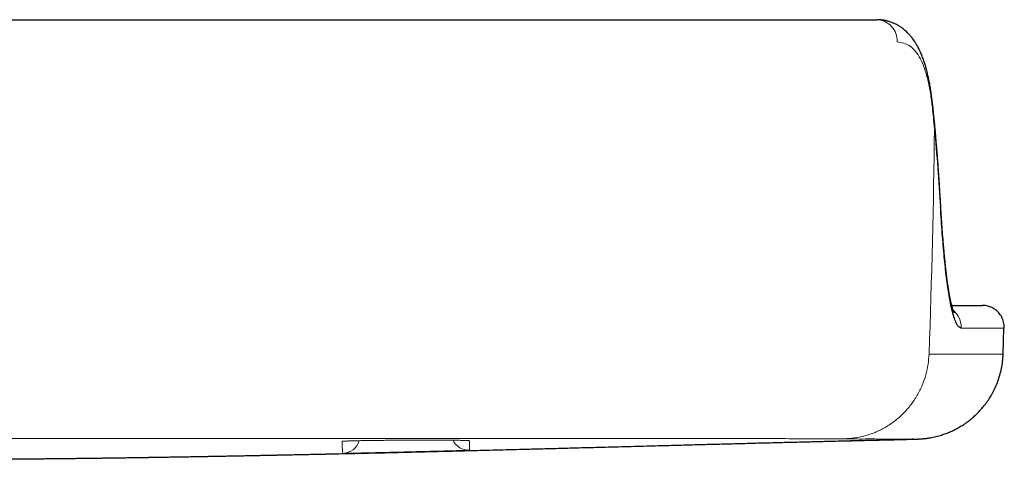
# Model space of a CAD drawing. Header units: millimetres. Extents: x 8 to 830, y 12 to 2106.
# Tile 97 of 256: x 786 to 830, y 1378 to 1398. Entities that reach past the tile are written whole.
import ezdxf

# ---------------------------------------------------------------- set-up
doc = ezdxf.new("R2010")
doc.units = ezdxf.units.MM

msp = doc.modelspace()

# ---------------------------------------------------------------- linework, layer by layer
at = {"color": 7, "linetype": 'Continuous', "lineweight": 30}
for p, q in [((827.423, 1389.566), (827.423, 1389.559)), ((827.424, 1389.564), (827.425, 1389.557)), ((827.932, 1385), (829.316, 1385)), ((830.26, 1382.788), (830.298, 1383.967)), ((830.301, 1383.967), (830.3, 1383.967)), ((826.165, 1378.923), (826.107, 1378.923))]:
    msp.add_line(p, q, dxfattribs=at)
at = {"color": 8, "linetype": 'Continuous', "lineweight": 0}
msp.add_line((826.274, 1378.923), (826.167, 1378.923), dxfattribs=at)
at = {"color": 8, "linetype": 'Continuous', "lineweight": 0, "flags": 128}
for points in [[(827.423, 1389.559), (827.423, 1389.532), (827.415, 1389.479)], [(805.84, 1378.862), (805.916, 1378.851), (806.008, 1378.846)], [(800.22, 1378.815), (800.312, 1378.82), (800.326, 1378.822)], [(800.221, 1378.814), (800.312, 1378.82), (800.373, 1378.83)]]:
    msp.add_lwpolyline(points, dxfattribs=at)
at = {"color": 8, "linetype": 'Continuous', "lineweight": 0}
for centre, radius, start, end in [((824.481, 1397.038), 0.963, 357.4662, 87.8379), ((826.798, 1394.078), 0.263, 340.1485, 5.2752), ((369.31, 1398.991), 457.871, 357.97237, 359.25531), ((827.358, 1384.001), 1.002, 358.0584, 50.2463), ((805.987, 1379.212), 0.8, 205.5523, 271.4621), ((800.236, 1379.072), 0.8, 271.2917, 343.5994)]:
    msp.add_arc(centre, radius, start, end, dxfattribs=at)
at = {"color": 7, "linetype": 'Continuous', "lineweight": 30}
for points, knots in [([(730.82, 1398), (730.884, 1398), (731.011, 1398), (731.243, 1398), (731.425, 1398), (731.525, 1398), (731.632, 1398), (731.747, 1398), (731.873, 1398), (732.031, 1398), (732.221, 1398), (732.444, 1398), (732.674, 1398), (732.904, 1398), (733.131, 1398), (733.296, 1398), (733.402, 1398), (733.447, 1398), (733.492, 1398), (733.537, 1398), (733.583, 1398), (733.629, 1398), (733.675, 1398), (733.768, 1398), (733.922, 1398), (734.171, 1398), (734.455, 1398), (734.748, 1398), (735.038, 1398), (735.311, 1398), (735.607, 1398), (735.924, 1398), (736.407, 1398), (737.095, 1398), (738.042, 1398), (739.087, 1398), (740.229, 1398), (741.462, 1398), (742.779, 1398), (744.173, 1398), (745.643, 1398), (747.19, 1398), (748.768, 1398), (750.36, 1398), (751.952, 1398), (753.391, 1398), (754.664, 1398), (755.48, 1398), (756.014, 1398), (756.264, 1398), (756.514, 1398), (756.764, 1398), (757.016, 1398), (757.268, 1398), (757.743, 1398), (758.484, 1398), (759.533, 1398), (760.709, 1398), (762.01, 1398), (763.234, 1398), (764.354, 1398), (765.105, 1398), (765.65, 1398), (765.976, 1398), (766.306, 1398), (766.629, 1398), (767.595, 1398), (769.47, 1398), (772.271, 1398), (775.334, 1398), (778.389, 1398), (781.438, 1398), (784.494, 1398), (787.893, 1398), (790.87, 1398), (792.901, 1398), (793.657, 1398), (793.892, 1398), (794.128, 1398), (794.364, 1398), (794.6, 1398), (795.079, 1398), (795.773, 1398), (796.653, 1398), (797.446, 1398), (798.079, 1398), (798.569, 1398), (798.935, 1398), (799.283, 1398), (799.677, 1398), (800.205, 1398), (800.853, 1398), (801.558, 1398), (802.237, 1398), (802.89, 1398), (803.517, 1398), (804.529, 1398), (805.921, 1398), (807.676, 1398), (809.392, 1398), (811.068, 1398), (812.696, 1398), (814.263, 1398), (815.753, 1398), (817.161, 1398), (818.487, 1398), (819.728, 1398), (820.879, 1398), (821.938, 1398), (822.899, 1398), (823.771, 1398), (824.268, 1398), (824.517, 1398)], [0, 0, 0, 0, 0.0388786, 0.0777541, 0.0879365, 0.0981195, 0.1083034, 0.1184882, 0.1292932, 0.1406571, 0.1572788, 0.1733921, 0.1889977, 0.2040963, 0.2169642, 0.2294406, 0.2318454, 0.2342351, 0.2366098, 0.2389694, 0.2413139, 0.2436433, 0.2459577, 0.2482571, 0.2577, 0.2666576, 0.2751425, 0.2831696, 0.2886375, 0.2941845, 0.2997284, 0.3052737, 0.3108244, 0.3234622, 0.3360385, 0.3485841, 0.3611478, 0.3737782, 0.3863508, 0.3988701, 0.4113856, 0.4239469, 0.4366031, 0.4483786, 0.4600512, 0.4716606, 0.4793086, 0.4869584, 0.4886772, 0.4903969, 0.4921175, 0.4938392, 0.4955621, 0.4972863, 0.499012, 0.5052914, 0.5123978, 0.5203345, 0.5291037, 0.5387074, 0.5450392, 0.5516883, 0.5538436, 0.5560303, 0.5582484, 0.5604979, 0.5625273, 0.5776929, 0.5982335, 0.6188101, 0.639179, 0.6595275, 0.6799605, 0.7004868, 0.7277387, 0.7397911, 0.7413723, 0.7429542, 0.7445368, 0.74612, 0.747704, 0.7492887, 0.75578, 0.7616914, 0.767023, 0.7717748, 0.7744649, 0.776926, 0.7791583, 0.7814979, 0.7849119, 0.7898545, 0.7946332, 0.7992492, 0.8037038, 0.8079984, 0.8121345, 0.8245921, 0.8370327, 0.8495067, 0.8620645, 0.8747551, 0.8874137, 0.8999564, 0.9124314, 0.9248878, 0.9373748, 0.9498497, 0.9623018, 0.9747792, 0.9873296, 1, 1, 1, 1]), ([(827.06, 1394.102), (827.051, 1394.186), (827.033, 1394.345), (827.005, 1394.561), (826.978, 1394.744), (826.954, 1394.897), (826.933, 1395.019), (826.916, 1395.113), (826.902, 1395.187), (826.889, 1395.25), (826.874, 1395.324), (826.855, 1395.414), (826.832, 1395.511), (826.812, 1395.597), (826.793, 1395.67), (826.775, 1395.742), (826.753, 1395.821), (826.728, 1395.907), (826.702, 1395.995), (826.672, 1396.088), (826.638, 1396.185), (826.602, 1396.284), (826.565, 1396.381), (826.523, 1396.48), (826.476, 1396.584), (826.428, 1396.683), (826.385, 1396.765), (826.347, 1396.833), (826.31, 1396.897), (826.266, 1396.967), (826.214, 1397.045), (826.151, 1397.134), (826.078, 1397.227), (825.995, 1397.323), (825.91, 1397.412), (825.825, 1397.491), (825.743, 1397.561), (825.654, 1397.629), (825.548, 1397.702), (825.417, 1397.778), (825.269, 1397.849), (825.139, 1397.898), (825.036, 1397.929), (824.966, 1397.947), (824.901, 1397.962), (824.831, 1397.975), (824.755, 1397.986), (824.662, 1397.996), (824.595, 1397.998), (824.558, 1397.999)], [0, 0, 0, 0, 0.0392104, 0.0740069, 0.1043394, 0.1301618, 0.1511197, 0.1676466, 0.1797191, 0.1899529, 0.2017267, 0.2195035, 0.2388171, 0.2553892, 0.267622, 0.2807418, 0.2963227, 0.3139274, 0.3314495, 0.3486173, 0.3709541, 0.3919521, 0.4115763, 0.4326455, 0.4566232, 0.4814133, 0.5006096, 0.5148059, 0.5297376, 0.5468031, 0.5665131, 0.5896773, 0.6162164, 0.642691, 0.6716199, 0.6965762, 0.7183183, 0.7399795, 0.7690154, 0.8011598, 0.8370391, 0.8739179, 0.8901002, 0.9056026, 0.9197247, 0.9330383, 0.9503349, 0.9726679, 1, 1, 1, 1]), ([(827.155, 1393.143), (827.141, 1393.287), (827.111, 1393.606), (827.078, 1393.925), (827.06, 1394.1)], [0, 0, 0, 0, 0.452393, 1, 1, 1, 1]), ([(827.424, 1389.564), (827.417, 1389.692), (827.402, 1389.938), (827.38, 1390.294), (827.359, 1390.621), (827.339, 1390.921), (827.32, 1391.192), (827.302, 1391.434), (827.286, 1391.649), (827.271, 1391.841), (827.257, 1392.021), (827.243, 1392.189), (827.23, 1392.344), (827.219, 1392.48), (827.209, 1392.589), (827.201, 1392.687), (827.191, 1392.792), (827.179, 1392.93), (827.163, 1393.101), (827.143, 1393.305), (827.12, 1393.542), (827.093, 1393.811), (827.072, 1394.002), (827.062, 1394.103)], [0, 0, 0, 0, 0.0843263, 0.1625716, 0.2347284, 0.3007896, 0.3607484, 0.4136904, 0.4607344, 0.502633, 0.5408062, 0.5796997, 0.6138188, 0.6435292, 0.6696262, 0.6855176, 0.7086607, 0.7390582, 0.7767134, 0.8216305, 0.8738141, 0.9332689, 1, 1, 1, 1]), ([(827.423, 1389.566), (827.416, 1389.67), (827.404, 1389.87), (827.386, 1390.157), (827.37, 1390.416), (827.354, 1390.649), (827.34, 1390.854), (827.328, 1391.031), (827.316, 1391.186), (827.306, 1391.329), (827.296, 1391.462), (827.286, 1391.588), (827.277, 1391.707), (827.268, 1391.825), (827.258, 1391.945), (827.248, 1392.073), (827.235, 1392.226), (827.22, 1392.41), (827.201, 1392.63), (827.179, 1392.878), (827.163, 1393.052), (827.155, 1393.144)], [0, 0, 0, 0, 0.087569, 0.167619, 0.240148, 0.305151, 0.362623, 0.411738, 0.453647, 0.4928, 0.531923, 0.565095, 0.598246, 0.631376, 0.664484, 0.698835, 0.738441, 0.792249, 0.853774, 0.923022, 1, 1, 1, 1]), ([(828.36, 1383.967), (828.31, 1383.984), (828.212, 1384.019), (828.084, 1384.28), (827.977, 1384.619), (827.888, 1384.995), (827.789, 1385.526), (827.685, 1386.243), (827.584, 1387.194), (827.493, 1388.266), (827.441, 1389.073), (827.415, 1389.479)], [0, 0, 0, 0, 0.1247622, 0.2481954, 0.3308627, 0.4145572, 0.4998991, 0.6279177, 0.7523683, 0.8756099, 1, 1, 1, 1]), ([(828.034, 1384.672), (828.034, 1384.671), (828.035, 1384.67), (828.031, 1384.676), (828.026, 1384.689), (828.017, 1384.709), (828.007, 1384.734), (827.997, 1384.763), (827.985, 1384.797), (827.973, 1384.837), (827.959, 1384.882), (827.945, 1384.93), (827.931, 1384.981), (827.918, 1385.034), (827.904, 1385.09), (827.89, 1385.152), (827.873, 1385.227), (827.855, 1385.312), (827.837, 1385.403), (827.821, 1385.491), (827.806, 1385.574), (827.793, 1385.655), (827.779, 1385.737), (827.765, 1385.825), (827.751, 1385.923), (827.736, 1386.026), (827.722, 1386.127), (827.71, 1386.215), (827.702, 1386.279), (827.696, 1386.326), (827.692, 1386.364), (827.686, 1386.411), (827.679, 1386.47), (827.669, 1386.549), (827.657, 1386.651), (827.643, 1386.78), (827.627, 1386.932), (827.61, 1387.101), (827.592, 1387.286), (827.573, 1387.487), (827.554, 1387.71), (827.533, 1387.957), (827.512, 1388.227), (827.49, 1388.522), (827.468, 1388.841), (827.445, 1389.188), (827.431, 1389.433), (827.423, 1389.559)], [0, 0, 0, 0, 0.002417, 0.024659, 0.05071, 0.072931, 0.09148, 0.109986, 0.129295, 0.149351, 0.169957, 0.189311, 0.208787, 0.227588, 0.245677, 0.264544, 0.285906, 0.311477, 0.335577, 0.357495, 0.377229, 0.395127, 0.413158, 0.431634, 0.452473, 0.473851, 0.494288, 0.51114, 0.524345, 0.530222, 0.536603, 0.545014, 0.555458, 0.567937, 0.586399, 0.608047, 0.632886, 0.660918, 0.688749, 0.719146, 0.752109, 0.787636, 0.825722, 0.865613, 0.907962, 0.95276, 1, 1, 1, 1]), ([(830.313, 1383.966), (830.313, 1384.015), (830.312, 1384.109), (830.287, 1384.244), (830.248, 1384.364), (830.196, 1384.476), (830.135, 1384.574), (830.066, 1384.661), (829.996, 1384.734), (829.919, 1384.798), (829.837, 1384.854), (829.751, 1384.901), (829.658, 1384.941), (829.557, 1384.972), (829.44, 1384.995), (829.357, 1384.998), (829.314, 1385)], [0, 0, 0, 0, 0.089895, 0.174946, 0.253425, 0.323956, 0.403942, 0.468453, 0.530314, 0.591966, 0.653107, 0.715985, 0.773391, 0.840542, 0.916512, 1, 1, 1, 1]), ([(826.32, 1378.921), (826.333, 1378.922), (826.358, 1378.922), (826.393, 1378.924), (826.426, 1378.925), (826.457, 1378.926), (826.486, 1378.928), (826.513, 1378.93), (826.537, 1378.931), (826.56, 1378.933), (826.58, 1378.935), (826.596, 1378.936), (826.61, 1378.937), (826.624, 1378.938), (826.638, 1378.94), (826.651, 1378.941), (826.665, 1378.942), (826.678, 1378.944), (826.691, 1378.945), (826.703, 1378.946), (826.723, 1378.949), (826.752, 1378.952), (826.791, 1378.957), (826.83, 1378.962), (826.869, 1378.968), (826.909, 1378.974), (826.979, 1378.986), (827.075, 1379.004), (827.2, 1379.033), (827.329, 1379.066), (827.484, 1379.111), (827.669, 1379.175), (827.874, 1379.258), (828.073, 1379.353), (828.267, 1379.458), (828.436, 1379.562), (828.584, 1379.663), (828.717, 1379.762), (828.858, 1379.876), (829.011, 1380.012), (829.171, 1380.172), (829.336, 1380.358), (829.495, 1380.561), (829.644, 1380.779), (829.78, 1381.01), (829.906, 1381.262), (830.018, 1381.534), (830.114, 1381.825), (830.188, 1382.131), (830.241, 1382.451), (830.254, 1382.668), (830.26, 1382.778)], [0, 0, 0, 0, 0.04824, 0.093269, 0.135089, 0.173704, 0.209115, 0.240778, 0.269356, 0.294852, 0.31727, 0.332211, 0.34539, 0.356807, 0.368896, 0.378075, 0.38454, 0.390277, 0.395817, 0.401161, 0.406308, 0.421069, 0.433952, 0.444985, 0.454217, 0.46173, 0.467746, 0.484147, 0.499558, 0.514155, 0.528142, 0.54986, 0.571412, 0.592831, 0.614098, 0.635196, 0.650152, 0.665477, 0.682817, 0.702312, 0.723946, 0.747685, 0.77347, 0.797645, 0.823246, 0.850176, 0.878317, 0.907534, 0.937671, 0.968554, 1, 1, 1, 1]), ([(763.227, 1378.191), (763.248, 1378.19), (763.324, 1378.189), (763.443, 1378.187), (763.601, 1378.183), (763.755, 1378.18), (763.9, 1378.178), (764.021, 1378.175), (764.114, 1378.173), (764.224, 1378.171), (764.361, 1378.169), (764.524, 1378.165), (764.714, 1378.162), (764.916, 1378.158), (765.117, 1378.154), (765.309, 1378.15), (765.496, 1378.147), (765.677, 1378.143), (765.861, 1378.14), (766.058, 1378.136), (766.278, 1378.133), (766.522, 1378.128), (766.812, 1378.123), (767.139, 1378.117), (767.495, 1378.111), (767.797, 1378.106), (768.042, 1378.102), (768.227, 1378.099), (768.398, 1378.097), (768.559, 1378.094), (768.718, 1378.092), (768.881, 1378.089), (769.051, 1378.086), (769.233, 1378.084), (769.425, 1378.081), (769.618, 1378.078), (769.81, 1378.075), (769.999, 1378.072), (770.181, 1378.07), (770.344, 1378.068), (770.49, 1378.066), (770.611, 1378.064), (770.713, 1378.063), (770.808, 1378.061), (770.907, 1378.06), (771.012, 1378.059), (771.12, 1378.057), (771.228, 1378.056), (771.326, 1378.054), (771.438, 1378.053), (771.563, 1378.051), (771.696, 1378.05), (771.822, 1378.048), (771.931, 1378.047), (772.026, 1378.046), (772.125, 1378.045), (772.238, 1378.043), (772.373, 1378.042), (772.523, 1378.04), (772.717, 1378.038), (772.946, 1378.036), (773.203, 1378.033), (773.6, 1378.029), (774.152, 1378.024), (774.868, 1378.018), (775.596, 1378.013), (776.674, 1378.007), (778.1, 1378.002), (779.875, 1377.999), (781.511, 1378.001), (783.002, 1378.005), (784.073, 1378.01), (784.863, 1378.015), (785.385, 1378.019), (785.922, 1378.023), (786.362, 1378.027), (786.694, 1378.03), (786.913, 1378.032), (787.135, 1378.034), (787.354, 1378.037), (787.56, 1378.039), (787.731, 1378.041), (787.871, 1378.042), (787.988, 1378.043), (788.103, 1378.045), (788.222, 1378.046), (788.351, 1378.048), (788.502, 1378.05), (788.661, 1378.052), (788.811, 1378.053), (788.934, 1378.055), (789.04, 1378.056), (789.126, 1378.058), (789.211, 1378.059), (789.306, 1378.06), (789.435, 1378.062), (789.6, 1378.064), (789.803, 1378.067), (790.017, 1378.07), (790.261, 1378.073), (790.54, 1378.077), (790.813, 1378.081), (791.059, 1378.085), (791.258, 1378.088), (791.436, 1378.091), (791.597, 1378.093), (791.755, 1378.096), (791.919, 1378.098), (792.112, 1378.101), (792.337, 1378.105), (792.598, 1378.109), (792.881, 1378.114), (793.179, 1378.119), (793.487, 1378.124), (793.77, 1378.129), (794.016, 1378.134), (794.216, 1378.137), (794.395, 1378.141), (794.563, 1378.144), (794.731, 1378.147), (794.909, 1378.15), (795.099, 1378.154), (795.295, 1378.158), (795.485, 1378.161), (795.66, 1378.165), (795.817, 1378.168), (795.954, 1378.17), (796.073, 1378.173), (796.174, 1378.175), (796.259, 1378.176), (796.343, 1378.178), (796.424, 1378.18), (796.503, 1378.181), (796.579, 1378.183), (796.652, 1378.184), (796.722, 1378.186), (796.823, 1378.188), (796.949, 1378.19), (797.103, 1378.193), (797.283, 1378.197), (797.485, 1378.201), (797.718, 1378.205), (797.975, 1378.211), (798.245, 1378.216), (798.515, 1378.222), (798.765, 1378.227), (798.997, 1378.232), (799.212, 1378.236), (799.418, 1378.241), (799.704, 1378.247), (800.084, 1378.255), (800.565, 1378.266), (801.061, 1378.277), (801.557, 1378.289), (802.036, 1378.3), (802.516, 1378.311), (802.998, 1378.323), (803.491, 1378.335), (803.98, 1378.347), (804.432, 1378.358), (804.854, 1378.369), (805.255, 1378.379), (805.684, 1378.389), (806.137, 1378.401), (806.653, 1378.414), (807.221, 1378.429), (807.831, 1378.444), (808.503, 1378.462), (809.242, 1378.481), (810.059, 1378.503), (810.896, 1378.525), (811.657, 1378.545), (812.338, 1378.563), (812.924, 1378.579), (813.499, 1378.594), (814.051, 1378.609), (814.576, 1378.623), (815.066, 1378.636), (815.522, 1378.648), (815.945, 1378.659), (816.344, 1378.67), (816.722, 1378.68), (817.223, 1378.693), (817.857, 1378.71), (818.632, 1378.73), (819.272, 1378.747), (819.772, 1378.76), (820.135, 1378.769), (820.508, 1378.778), (820.899, 1378.788), (821.255, 1378.797), (821.571, 1378.805), (821.852, 1378.812), (822.159, 1378.819), (822.495, 1378.827), (822.845, 1378.836), (823.194, 1378.844), (823.531, 1378.852), (823.883, 1378.86), (824.247, 1378.869), (824.621, 1378.878), (824.975, 1378.886), (825.305, 1378.894), (825.572, 1378.901), (825.781, 1378.906), (825.949, 1378.91), (826.129, 1378.915), (826.263, 1378.918), (826.336, 1378.92), (826.343, 1378.92)], [0, 0, 0, 0, 0.001659, 0.006059, 0.010208, 0.015262, 0.019893, 0.024103, 0.027531, 0.03094, 0.03446, 0.038127, 0.041976, 0.046033, 0.049536, 0.052751, 0.055696, 0.058403, 0.060936, 0.063649, 0.066747, 0.070244, 0.073983, 0.079049, 0.084219, 0.089374, 0.092402, 0.095337, 0.09798, 0.100325, 0.102936, 0.105536, 0.108428, 0.111617, 0.115106, 0.118735, 0.122404, 0.126503, 0.130682, 0.134788, 0.138424, 0.141572, 0.144074, 0.146687, 0.149498, 0.152523, 0.155888, 0.158293, 0.160855, 0.163439, 0.165985, 0.168519, 0.170863, 0.172583, 0.174044, 0.175398, 0.177059, 0.17906, 0.181321, 0.183542, 0.18744, 0.191071, 0.194437, 0.204291, 0.214435, 0.224716, 0.235086, 0.259995, 0.285067, 0.310158, 0.329213, 0.348146, 0.355449, 0.362639, 0.370221, 0.378177, 0.381213, 0.384299, 0.387444, 0.39065, 0.393627, 0.396215, 0.398036, 0.399716, 0.401305, 0.403117, 0.405227, 0.407601, 0.410749, 0.413829, 0.416784, 0.419374, 0.421621, 0.423983, 0.426634, 0.429572, 0.43474, 0.439878, 0.445008, 0.450345, 0.455983, 0.461947, 0.465961, 0.469515, 0.472602, 0.475228, 0.477557, 0.480108, 0.482926, 0.486527, 0.4904, 0.494556, 0.498888, 0.503272, 0.507689, 0.510861, 0.513676, 0.516149, 0.518479, 0.520981, 0.523687, 0.526893, 0.53039, 0.533907, 0.537272, 0.5405, 0.543552, 0.546506, 0.54938, 0.552217, 0.555158, 0.558156, 0.56121, 0.564322, 0.567495, 0.570734, 0.574093, 0.577613, 0.581328, 0.585265, 0.589386, 0.593507, 0.597677, 0.601961, 0.605934, 0.609613, 0.612973, 0.61602, 0.618882, 0.621741, 0.62824, 0.635012, 0.642117, 0.649196, 0.656002, 0.662376, 0.669534, 0.6764, 0.683302, 0.690311, 0.695602, 0.701284, 0.707358, 0.713826, 0.720553, 0.729279, 0.737898, 0.746415, 0.757693, 0.769172, 0.780983, 0.793128, 0.801409, 0.809816, 0.81798, 0.825777, 0.833208, 0.840274, 0.846604, 0.852612, 0.858301, 0.863672, 0.868846, 0.879846, 0.890895, 0.901984, 0.907145, 0.91223, 0.917405, 0.922993, 0.928847, 0.932537, 0.936409, 0.940749, 0.945564, 0.950641, 0.955566, 0.960332, 0.964937, 0.970491, 0.975781, 0.980785, 0.985477, 0.989756, 0.992092, 0.994348, 0.996878, 0.999717, 1, 1, 1, 1]), ([(822.826, 1378.837), (822.826, 1378.837), (822.828, 1378.837), (822.85, 1378.838), (822.887, 1378.839), (822.941, 1378.84), (823.019, 1378.842), (823.127, 1378.844), (823.261, 1378.847), (823.397, 1378.851), (823.532, 1378.854), (823.665, 1378.857), (823.834, 1378.861), (824.037, 1378.866), (824.279, 1378.872), (824.528, 1378.878), (824.789, 1378.884), (825.055, 1378.89), (825.317, 1378.897), (825.571, 1378.903), (825.826, 1378.909), (826.061, 1378.915), (826.212, 1378.919), (826.274, 1378.92)], [0, 0, 0, 0, 0.017226, 0.036781, 0.056862, 0.078298, 0.101773, 0.137117, 0.176641, 0.215921, 0.254506, 0.2924, 0.329606, 0.397755, 0.464093, 0.532662, 0.604258, 0.678762, 0.750224, 0.815776, 0.881605, 0.951561, 1, 1, 1, 1]), ([(825.575, 1378.908), (825.575, 1378.908), (825.574, 1378.908), (825.579, 1378.908), (825.594, 1378.908), (825.619, 1378.909), (825.655, 1378.91), (825.699, 1378.911), (825.754, 1378.912), (825.844, 1378.914), (825.965, 1378.917), (826.063, 1378.92), (826.107, 1378.921)], [0, 0, 0, 0, 0.010066, 0.096092, 0.17641, 0.253734, 0.331091, 0.411507, 0.497685, 0.591833, 0.814475, 1, 1, 1, 1]), ([(825.575, 1378.904), (825.654, 1378.906), (825.841, 1378.911), (826.028, 1378.916), (826.136, 1378.919)], [0, 0, 0, 0, 0.422102, 1, 1, 1, 1]), ([(789.904, 1378.068), (789.904, 1378.068), (789.905, 1378.068), (789.919, 1378.068), (789.93, 1378.069), (789.951, 1378.069), (789.979, 1378.069), (790.017, 1378.07), (790.079, 1378.071), (790.172, 1378.072), (790.302, 1378.074), (790.461, 1378.076), (790.648, 1378.079), (790.849, 1378.082), (791.057, 1378.085), (791.259, 1378.088), (791.457, 1378.091), (791.642, 1378.094), (791.815, 1378.097), (791.976, 1378.1), (792.125, 1378.102), (792.262, 1378.104), (792.386, 1378.106), (792.499, 1378.108), (792.599, 1378.11), (792.682, 1378.111), (792.749, 1378.112), (792.801, 1378.113), (792.847, 1378.114), (792.897, 1378.115), (792.951, 1378.116), (793, 1378.117), (793.031, 1378.117), (793.044, 1378.117), (793.042, 1378.117), (793.042, 1378.117)], [0, 0, 0, 0, 0.0306, 0.051391, 0.073084, 0.085222, 0.099401, 0.115842, 0.134687, 0.170058, 0.212062, 0.260842, 0.316492, 0.379071, 0.436545, 0.495809, 0.551115, 0.602349, 0.649531, 0.692689, 0.731859, 0.767089, 0.798445, 0.82602, 0.849955, 0.870462, 0.883795, 0.895606, 0.906205, 0.91603, 0.934472, 0.952316, 0.970791, 0.991012, 1, 1, 1, 1])]:
    msp.add_open_spline(points, degree=3, knots=knots, dxfattribs=at)
at = {"color": 8, "linetype": 'Continuous', "lineweight": 0}
for points, knots in [([(827.045, 1393.989), (827.017, 1394.218), (826.961, 1394.676), (826.839, 1395.276), (826.688, 1395.801), (826.505, 1396.238), (826.285, 1396.574), (825.951, 1396.905), (825.646, 1396.959), (825.442, 1396.995)], [0, 0, 0, 0, 0.1234935, 0.2477226, 0.3723977, 0.4971115, 0.6222355, 0.7482025, 1, 1, 1, 1]), ([(827.142, 1393.04), (827.125, 1393.217), (827.094, 1393.534), (827.06, 1393.85), (827.045, 1393.989)], [0, 0, 0, 0, 0.56, 1, 1, 1, 1]), ([(827.142, 1393.04), (827.153, 1393.074), (827.164, 1393.109), (827.154, 1393.142), (827.154, 1393.143)], [0, 0, 0, 0, 0.96786, 1, 1, 1, 1]), ([(827.415, 1389.479), (827.377, 1390.073), (827.302, 1391.262), (827.195, 1392.447), (827.142, 1393.04)], [0, 0, 0, 0, 0.49964, 1, 1, 1, 1]), ([(830.3, 1383.967), (830.286, 1383.967), (830.256, 1383.967), (830.008, 1383.967), (829.611, 1383.967), (829.078, 1383.967), (828.597, 1383.967), (828.36, 1383.967)], [0, 0, 0, 0, 0.200594, 0.404882, 0.607456, 0.806453, 1, 1, 1, 1]), ([(826.894, 1382.791), (826.883, 1382.635), (826.861, 1382.317), (826.756, 1381.841), (826.593, 1381.367), (826.365, 1380.906), (826.076, 1380.472), (825.73, 1380.076), (825.335, 1379.731), (824.904, 1379.443), (824.447, 1379.219), (823.978, 1379.061), (823.508, 1378.961), (823.196, 1378.944), (823.042, 1378.935)], [0, 0, 0, 0, 0.077278, 0.157666, 0.240727, 0.325914, 0.412578, 0.5, 0.587422, 0.674086, 0.759273, 0.842334, 0.922722, 1, 1, 1, 1]), ([(826.894, 1382.791), (827.118, 1382.79), (827.574, 1382.79), (828.078, 1382.79), (828.595, 1382.79), (829.034, 1382.79), (829.418, 1382.79), (829.872, 1382.79), (830.228, 1382.789), (830.216, 1382.789), (830.212, 1382.789)], [0, 0, 0, 0, 0.092062, 0.187957, 0.286766, 0.38793, 0.490996, 0.595512, 0.845031, 1, 1, 1, 1]), ([(823.042, 1378.935), (822.832, 1378.937), (822.412, 1378.941), (821.368, 1378.937), (820.053, 1378.941), (818.452, 1378.943), (816.597, 1378.945), (814.494, 1378.946), (812.179, 1378.947), (809.679, 1378.949), (807.024, 1378.95), (804.242, 1378.947), (801.373, 1378.949), (797.109, 1378.946), (791.472, 1378.947), (784.448, 1378.952), (777.41, 1378.944), (770.382, 1378.95), (764.744, 1378.948), (760.493, 1378.949), (757.599, 1378.948), (754.757, 1378.952), (751.998, 1378.95), (749.36, 1378.947), (746.895, 1378.947), (744.646, 1378.947), (742.63, 1378.945), (740.874, 1378.94), (739.397, 1378.941), (738.215, 1378.939), (737.207, 1378.934), (736.677, 1378.935), (736.151, 1378.921), (735.683, 1378.924), (735.262, 1378.921), (734.893, 1378.923), (734.58, 1378.925), (734.375, 1378.926), (734.296, 1378.925), (734.281, 1378.925)], [0, 0, 0, 0, 0.021191, 0.04234, 0.063628, 0.084878, 0.106011, 0.127243, 0.148511, 0.169669, 0.190897, 0.212186, 0.233287, 0.254354, 0.305041, 0.355611, 0.406229, 0.45697, 0.507467, 0.528438, 0.549488, 0.570663, 0.592192, 0.613849, 0.635379, 0.657038, 0.678676, 0.700218, 0.721914, 0.743545, 0.765099, 0.797588, 0.830189, 0.862787, 0.895304, 0.927864, 0.960401, 0.992927, 1, 1, 1, 1]), ([(800.221, 1378.814), (800.225, 1378.816), (800.235, 1378.82), (800.313, 1378.826), (800.434, 1378.832), (800.601, 1378.838), (800.812, 1378.844), (801.063, 1378.849), (801.35, 1378.854), (801.667, 1378.859), (802.008, 1378.863), (802.367, 1378.866), (802.738, 1378.869), (803.115, 1378.871), (803.493, 1378.872), (803.865, 1378.873), (804.224, 1378.873), (804.564, 1378.873), (804.881, 1378.871), (805.166, 1378.87), (805.415, 1378.867), (805.624, 1378.864), (805.792, 1378.86), (805.914, 1378.856), (805.993, 1378.851), (806.003, 1378.848), (806.008, 1378.846)], [0, 0, 0, 0, 0.042012, 0.083714, 0.12526, 0.166778, 0.208391, 0.250242, 0.292153, 0.333909, 0.375574, 0.417169, 0.458709, 0.500231, 0.541793, 0.58343, 0.625123, 0.666819, 0.708461, 0.750034, 0.791603, 0.833238, 0.874932, 0.916643, 0.958332, 1, 1, 1, 1]), ([(826.107, 1378.923), (826.033, 1378.923), (825.866, 1378.921), (825.522, 1378.923), (825.179, 1378.923), (824.905, 1378.925), (824.604, 1378.922), (824.272, 1378.928), (823.887, 1378.924), (823.551, 1378.924), (823.212, 1378.932), (823.042, 1378.935)], [0, 0, 0, 0, 0.162487, 0.364154, 0.454883, 0.545401, 0.63617, 0.726819, 0.817405, 0.908662, 1, 1, 1, 1]), ([(800.254, 1378.272), (800.252, 1378.285), (800.246, 1378.31), (800.235, 1378.499), (800.226, 1378.688), (800.221, 1378.814)], [0, 0, 0, 0, 0.2499836, 0.4999798, 1, 1, 1, 1]), ([(806.007, 1378.413), (806.004, 1378.412), (805.997, 1378.412), (805.94, 1378.41), (805.85, 1378.407), (805.727, 1378.404), (805.57, 1378.399), (805.383, 1378.394), (805.167, 1378.388), (804.926, 1378.382), (804.662, 1378.375), (804.38, 1378.368), (804.081, 1378.36), (803.771, 1378.353), (803.452, 1378.345), (803.13, 1378.337), (802.807, 1378.329), (802.489, 1378.321), (802.178, 1378.314), (801.88, 1378.307), (801.597, 1378.3), (801.334, 1378.294), (801.093, 1378.289), (800.877, 1378.284), (800.691, 1378.28), (800.534, 1378.277), (800.41, 1378.274), (800.321, 1378.273), (800.265, 1378.272), (800.258, 1378.272), (800.254, 1378.272)], [0, 0, 0, 0, 0.035982, 0.071663, 0.107442, 0.143094, 0.178774, 0.214553, 0.250207, 0.285885, 0.321664, 0.35732, 0.392996, 0.428776, 0.464433, 0.500107, 0.535887, 0.571546, 0.607219, 0.642999, 0.67866, 0.714331, 0.750111, 0.785773, 0.821443, 0.857223, 0.892887, 0.928554, 0.964334, 1, 1, 1, 1]), ([(806.008, 1378.846), (806.008, 1378.79), (806.008, 1378.679), (806.007, 1378.523), (806.007, 1378.428), (806.007, 1378.418), (806.007, 1378.413)], [0, 0, 0, 0, 0.250012, 0.500018, 0.750013, 1, 1, 1, 1])]:
    msp.add_open_spline(points, degree=3, knots=knots, dxfattribs=at)

doc.saveas('drawing.dxf')
